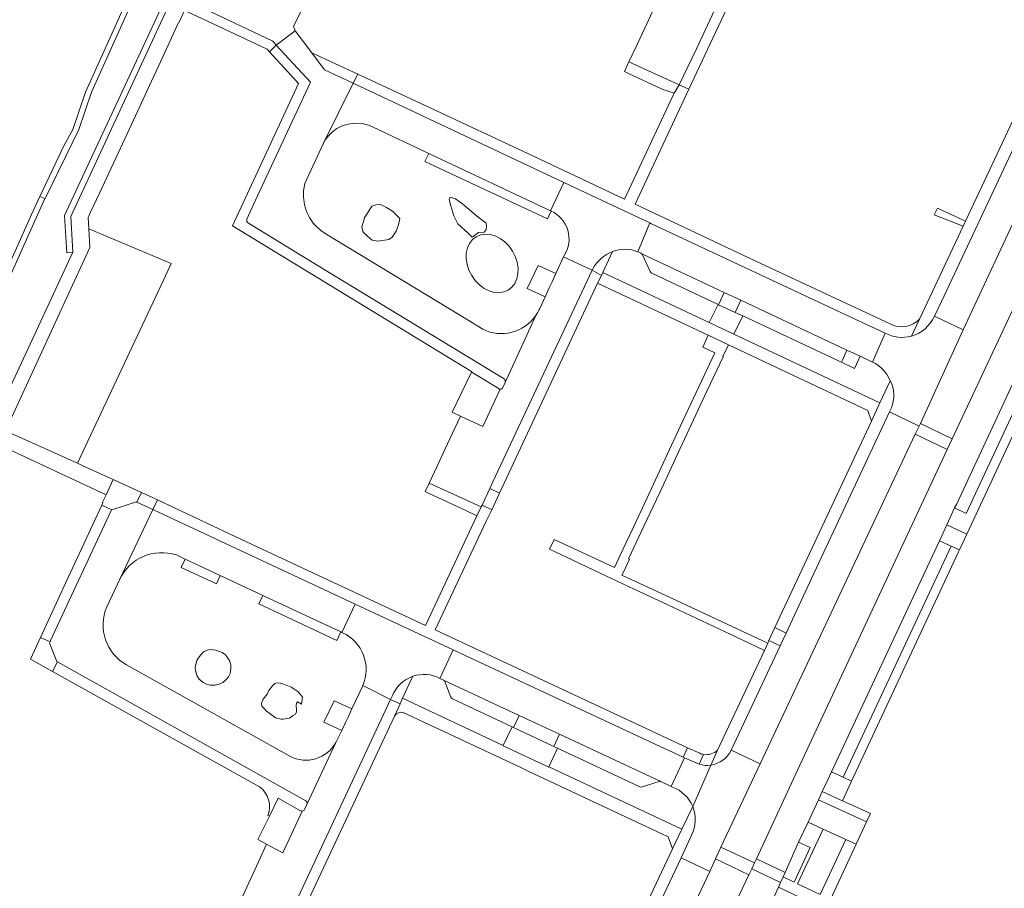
# Model space of a CAD drawing. Header units: metres. Extents: x 151213 to 156373, y 469495 to 475754.
# Tile 174 of 230: x 153754 to 153914, y 474080 to 474222. Entities that reach past the tile are written whole.
import ezdxf

# ---------------------------------------------------------------- set-up
doc = ezdxf.new("R2010")
doc.units = ezdxf.units.M
for name, color, linetype, lineweight in [('B-WE-OG-TERREIN_BEGROEID-GV', 252, 'Continuous', 18), ('B-WE-VH-ONVERHARD_ZAND-GV', 252, 'Continuous', 18), ('B-WE-VH-OPENVERHARDING_BETONSTRAATSTEEN-GV', 252, 'Continuous', 18), ('B-WE-VH-OPENVERHARDING_STRAATBAKSTEEN-GV', 252, 'Continuous', 18), ('B-WE-VH-OPENVERHARDING_TEGEL-GV', 252, 'Continuous', 18)]:
    doc.layers.add(name, color=color, linetype=linetype, lineweight=lineweight)

msp = doc.modelspace()

# ---------------------------------------------------------------- linework, layer by layer
at = {"layer": 'B-WE-OG-TERREIN_BEGROEID-GV', "flags": 128}
for points in [[(153757.243, 474192.986), (153757.186, 474192.865), (153758.014, 474192.534), (153758.038, 474192.582), (153763.55, 474203.83), (153765.624, 474209.899), (153777.236, 474235.761), (153786.735, 474257.052), (153790.809, 474266.873), (153790.199, 474267.176), (153785.28, 474256.01), (153775.41, 474233.91), (153764.624, 474209.899), (153762.55, 474203.83), (153761.17, 474201.27)], [(153751.064, 474158.952), (153762.544, 474183.814), (153761.596, 474183.722), (153761.187, 474189.772), (153778.422, 474226.856), (153783.315, 474228.639), (153795.406, 474254.778), (153794.49, 474254.747), (153794.759, 474262.131), (153795.84, 474264.519), (153790.809, 474266.873), (153786.735, 474257.052), (153777.236, 474235.761), (153765.624, 474209.899), (153763.55, 474203.83), (153758.038, 474192.582), (153758.014, 474192.534), (153726.892, 474123.062), (153726.664, 474122.554), (153729.707, 474121.258), (153746.886, 474158.146), (153750.848, 474159.682)], [(153783.903, 474223.534), (153795.165, 474218.227), (153795.675, 474217.567), (153798.805, 474219.887), (153798.54, 474220.65), (153807.1, 474237.58), (153812.494, 474248.661), (153798.026, 474255.185)], [(153907.674, 474171.135), (153900.689, 474155.896), (153905.857, 474153.394), (153923.746, 474191.488), (153918.392, 474194.082), (153917.617, 474192.45)], [(153758.014, 474192.534), (153757.186, 474192.865), (153755.8, 474189.94), (153750.15, 474177.42), (153742.51, 474159.75), (153740.62, 474155.43), (153739.74, 474153.13), (153736.99, 474147.39), (153726.081, 474123.348), (153726.892, 474123.062)], [(153824.055, 474192.786), (153824.908, 474192.483), (153826.141, 474191.659), (153828.613, 474189.51), (153829.903, 474188.531), (153829.959, 474188.066), (153829.924, 474187.495), (153829.579, 474187.073), (153828.663, 474186.988), (153827.662, 474186.227), (153826.979, 474186.911), (153825.281, 474188.446), (153824.675, 474189.714), (153824.14, 474191.335), (153823.901, 474192.42)], [(153811.093, 474185.967), (153810.396, 474186.572), (153809.924, 474187.03), (153809.846, 474187.171), (153809.67, 474187.995), (153809.966, 474188.975), (153810.075, 474189.447), (153810.343, 474189.816), (153810.868, 474190.595), (153811.312, 474191.321), (153811.924, 474191.546), (153812.516, 474191.574), (153812.784, 474191.532), (153813.657, 474191.088), (153814.672, 474190.503), (153815.827, 474189.285), (153815.644, 474188.27), (153815.264, 474187.221), (153814.608, 474186.241), (153814.059, 474185.889), (153812.312, 474185.586), (153811.333, 474185.776)], [(153778.567, 474181.96), (153765.167, 474187.628), (153765.341, 474184.589), (153751.57, 474154.693), (153763.3, 474149.391), (153777.334, 474179.249)], [(153830.567, 474186.71), (153829.75, 474186.767), (153828.976, 474186.64), (153828.276, 474186.334), (153827.676, 474185.86), (153827.2, 474185.237), (153826.866, 474184.489), (153826.686, 474183.644), (153826.668, 474182.736), (153826.812, 474181.798), (153827.113, 474180.867), (153827.559, 474179.978), (153828.133, 474179.167), (153828.812, 474178.464), (153829.572, 474177.895), (153830.383, 474177.484), (153831.213, 474177.244), (153832.03, 474177.188), (153832.804, 474177.315), (153833.504, 474177.621), (153834.104, 474178.094), (153834.58, 474178.717), (153834.915, 474179.466), (153835.094, 474180.31), (153835.112, 474181.219), (153834.968, 474182.157), (153834.668, 474183.088), (153834.222, 474183.976), (153833.648, 474184.788), (153832.968, 474185.492), (153832.208, 474186.06), (153831.398, 474186.472)], [(153830.567, 474186.71), (153831.398, 474186.472), (153832.208, 474186.06), (153832.968, 474185.492), (153833.648, 474184.788), (153834.222, 474183.976), (153834.668, 474183.088), (153834.968, 474182.157), (153835.112, 474181.219), (153835.094, 474180.31), (153834.915, 474179.466), (153834.58, 474178.717), (153834.104, 474178.094), (153833.504, 474177.621), (153832.804, 474177.315), (153832.03, 474177.188), (153831.213, 474177.244), (153830.383, 474177.484), (153829.572, 474177.895), (153828.812, 474178.464), (153828.133, 474179.167), (153827.559, 474179.978), (153827.113, 474180.867), (153826.812, 474181.798), (153826.668, 474182.736), (153826.686, 474183.644), (153826.866, 474184.489), (153827.2, 474185.237), (153827.676, 474185.86), (153828.276, 474186.334), (153828.976, 474186.64), (153829.75, 474186.767)], [(153874.56, 474100.36), (153868.184, 474086.775), (153873.646, 474084.237), (153873.951, 474084.882), (153881.058, 474100.185), (153905.046, 474151.655), (153899.863, 474154.145)], [(153786.9, 474118.55), (153787.43, 474118.16), (153788.11, 474117.22), (153788.32, 474116.55), (153788.32, 474115.86), (153788.19, 474115.12), (153787.9, 474114.55), (153787.44, 474114.03), (153787.01, 474113.67), (153786.4, 474113.4), (153785.73, 474113.23), (153784.92, 474113.23), (153784.33, 474113.37), (153783.82, 474113.62), (153783.17, 474114.17), (153782.77, 474114.81), (153782.56, 474115.62), (153782.52, 474116.13), (153782.62, 474116.65), (153782.78, 474117.22), (153783.05, 474117.66), (153783.41, 474118.16), (153783.85, 474118.63), (153784.48, 474118.92), (153784.87, 474119.01), (153785.4, 474118.98), (153785.86, 474118.9)], [(153796.5, 474107.675), (153795.612, 474107.886), (153795.105, 474108.266), (153794.147, 474108.957), (153793.71, 474109.464), (153793.386, 474109.788), (153793.33, 474110.295), (153793.569, 474110.929), (153794.232, 474111.718), (153794.513, 474112.324), (153795.091, 474113.085), (153795.471, 474113.494), (153795.725, 474113.592), (153796.331, 474113.564), (153796.796, 474113.409), (153798.134, 474112.902), (153798.74, 474112.493), (153799.205, 474112.169), (153799.684, 474111.69), (153799.962, 474111.282), (153799.938, 474110.88), (153799.825, 474110.14), (153799.191, 474110.5), (153799.029, 474110.302), (153798.952, 474109.837), (153799.029, 474109.267), (153799.015, 474108.844), (153798.839, 474108.492), (153798.48, 474108.252), (153798.099, 474107.985), (153797.846, 474107.83), (153796.845, 474107.661)]]:
    msp.add_lwpolyline(points, close=True, dxfattribs=at)
for points in [[(153840.512, 474190.51), (153839.921, 474189.246), (153819.938, 474198.593), (153820.559, 474199.911), (153811.42, 474204.219), (153810.752, 474204.504), (153809.723, 474204.77), (153808.397, 474204.84), (153807.434, 474204.703), (153806.463, 474204.395), (153805.609, 474203.958), (153804.87, 474203.419), (153804.259, 474202.815), (153803.758, 474202.157), (153803.365, 474201.462), (153800.351, 474194.984), (153800.151, 474193.782), (153800.134, 474192.813), (153800.307, 474191.545), (153800.643, 474190.456), (153801.121, 474189.468), (153801.751, 474188.548), (153802.316, 474187.92), (153802.956, 474187.356), (153803.703, 474186.841), (153825.749, 474173.456), (153829.382, 474171.232)], [(153850.502, 474183.916), (153848.91, 474180.472), (153866.284, 474172.315), (153867.705, 474175.291), (153856.903, 474180.366)], [(153855.116, 474183.654), (153854.662, 474183.873)], [(153838.64, 474174.637), (153839.514, 474176.506), (153836.608, 474177.885), (153838.379, 474181.659), (153841.29, 474180.312), (153842.548, 474183.059), (153842.644, 474183.28)], [(153856.632, 474180.635), (153855.384, 474183.388)], [(153892.882, 474165.897), (153892.797, 474165.939), (153890.891, 474166.83), (153889.963, 474164.851), (153887.807, 474165.862), (153887.32, 474166.09), (153887.259, 474166.119), (153871.723, 474173.405), (153870.281, 474170.414), (153894.103, 474159.242)], [(153894.103, 474159.242), (153895.786, 474162.845)], [(153806.382, 474121.82), (153806.241, 474121.886), (153805.573, 474120.47), (153792.867, 474126.457), (153793.515, 474127.832), (153786.595, 474131.066), (153785.957, 474129.713), (153780.227, 474132.413), (153780.858, 474133.754), (153779.435, 474134.435)], [(153770.195, 474130.475), (153768.095, 474125.979)], [(153806.51, 474121.755), (153806.382, 474121.82)], [(153771.328, 474116.517), (153797.928, 474101.619)], [(153817.983, 474114.66), (153816.308, 474111.073), (153832.691, 474103.386), (153834.138, 474106.406), (153824.416, 474110.967)], [(153805.415, 474103.89), (153805.982, 474104.977), (153806.39, 474105.804), (153803.483, 474107.175), (153805.127, 474110.667), (153808.036, 474109.329), (153809.758, 474112.977), (153809.825, 474113.131)], [(153822.983, 474114.028), (153822.382, 474114.319)], [(153824.139, 474111.261), (153823.209, 474113.783)], [(153841.57, 474102.945), (153840.125, 474099.909), (153861.788, 474089.746), (153863.584, 474093.439)], [(153854.972, 474096.656), (153841.57, 474102.945)], [(153858.116, 474097.488), (153855.365, 474096.625)], [(153860.314, 474096.596), (153860.064, 474096.709), (153858.399, 474097.485)], [(153847.184, 474027.804), (153847.746, 474029.054), (153864.915, 474065.728), (153865.074, 474066.1), (153865.735, 474067.498), (153872.728, 474082.295), (153867.287, 474084.876), (153866.349, 474082.853), (153855.523, 474059.871), (153844.198, 474035.708), (153843.002, 474033.095), (153842.779, 474032.608), (153841.804, 474030.476)]]:
    msp.add_lwpolyline(points, dxfattribs=at)
at = {"layer": 'B-WE-OG-TERREIN_BEGROEID-GV'}
for points in [[(153842.644, 474183.28, 0.4556263), (153840.512, 474190.51)], [(153854.662, 474183.873, 0.182933), (153850.502, 474183.916)], [(153855.279, 474183.548, 0.0855972), (153855.116, 474183.654)], [(153855.384, 474183.388, 0.1086704), (153855.279, 474183.548)], [(153856.903, 474180.366, -0.1814791), (153856.632, 474180.635)], [(153837.99, 474173.467, 0.049492), (153838.64, 474174.637)], [(153829.382, 474171.232, 0.3713965), (153837.99, 474173.467)], [(153895.786, 474162.845, 0.182677), (153892.882, 474165.897)], [(153779.435, 474134.435, 0.3781609), (153770.195, 474130.475)], [(153768.095, 474125.979, 0.3860652), (153771.328, 474116.517)], [(153809.825, 474113.131, 0.4066534), (153806.51, 474121.755)], [(153822.382, 474114.319, 0.2070992), (153817.983, 474114.66)], [(153823.209, 474113.783, 0.1634729), (153822.983, 474114.028)], [(153824.416, 474110.967, -0.1873809), (153824.139, 474111.261)], [(153797.928, 474101.619, 0.4109667), (153805.415, 474103.89)], [(153858.399, 474097.485, 0.1519644), (153858.116, 474097.488)], [(153855.365, 474096.625, -0.190658), (153854.972, 474096.656)], [(153863.584, 474093.439, 0.2027387), (153860.314, 474096.596)]]:
    msp.add_lwpolyline(points, format="xyb", dxfattribs=at)
at = {"layer": 'B-WE-VH-ONVERHARD_ZAND-GV', "flags": 128}
for points in [[(153824.055, 474192.786), (153823.901, 474192.42), (153824.14, 474191.335), (153824.675, 474189.714), (153825.281, 474188.446), (153826.979, 474186.911), (153827.662, 474186.227), (153828.663, 474186.988), (153829.579, 474187.073), (153829.924, 474187.495), (153829.959, 474188.066), (153829.903, 474188.531), (153828.613, 474189.51), (153826.141, 474191.659), (153824.908, 474192.483)], [(153811.093, 474185.967), (153811.333, 474185.776), (153812.312, 474185.586), (153814.059, 474185.889), (153814.608, 474186.241), (153815.264, 474187.221), (153815.644, 474188.27), (153815.827, 474189.285), (153814.672, 474190.503), (153813.657, 474191.088), (153812.784, 474191.532), (153812.516, 474191.574), (153811.924, 474191.546), (153811.312, 474191.321), (153810.868, 474190.595), (153810.343, 474189.816), (153810.075, 474189.447), (153809.966, 474188.975), (153809.67, 474187.995), (153809.846, 474187.171), (153809.924, 474187.03), (153810.396, 474186.572)], [(153796.5, 474107.675), (153796.845, 474107.661), (153797.846, 474107.83), (153798.099, 474107.985), (153798.48, 474108.252), (153798.839, 474108.492), (153799.015, 474108.844), (153799.029, 474109.267), (153798.952, 474109.837), (153799.029, 474110.302), (153799.191, 474110.5), (153799.825, 474110.14), (153799.938, 474110.88), (153799.962, 474111.282), (153799.684, 474111.69), (153799.205, 474112.169), (153798.74, 474112.493), (153798.134, 474112.902), (153796.796, 474113.409), (153796.331, 474113.564), (153795.725, 474113.592), (153795.471, 474113.494), (153795.091, 474113.085), (153794.513, 474112.324), (153794.232, 474111.718), (153793.569, 474110.929), (153793.33, 474110.295), (153793.386, 474109.788), (153793.71, 474109.464), (153794.147, 474108.957), (153795.105, 474108.266), (153795.612, 474107.886)]]:
    msp.add_lwpolyline(points, close=True, dxfattribs=at)
at = {"layer": 'B-WE-VH-OPENVERHARDING_BETONSTRAATSTEEN-GV', "flags": 128}
for points in [[(153765.341, 474184.589), (153765.167, 474187.628), (153765.062, 474189.469), (153765.158, 474189.682), (153765.396, 474190.208), (153766.982, 474193.525), (153769.567, 474199.121), (153772.109, 474204.627), (153774.672, 474210.176), (153777.209, 474215.67), (153779.782, 474221.24), (153779.832, 474221.217), (153780.747, 474223.181), (153781.468, 474224.694), (153779.035, 474225.853), (153762.22, 474189.614), (153762.544, 474183.814), (153751.064, 474158.952), (153747.511, 474157.646), (153747.095, 474156.746), (153751.57, 474154.693)], [(153795.675, 474217.567), (153795.165, 474218.227), (153783.903, 474223.534), (153781.468, 474224.694), (153780.747, 474223.181), (153782.779, 474222.278), (153794.246, 474216.904), (153794.59, 474216.46)], [(153867.808, 474175.242), (153870.479, 474173.989), (153871.403, 474175.959), (153868.734, 474177.215)], [(153870.479, 474173.989), (153871.723, 474173.405), (153887.259, 474166.119), (153887.32, 474166.09), (153887.807, 474165.862), (153887.966, 474166.2), (153888.723, 474167.808), (153871.403, 474175.959)], [(153870.479, 474173.989), (153867.808, 474175.242), (153867.705, 474175.291), (153866.284, 474172.315), (153870.281, 474170.414), (153871.723, 474173.405)], [(153920.012, 474166.583), (153918.111, 474167.463), (153913.943, 474158.547), (153906.561, 474142.681), (153906.253, 474142.098), (153908.162, 474141.206)], [(153773.007, 474143.049), (153773.758, 474144.617), (153769.154, 474146.745), (153767.987, 474144.248), (153767.414, 474143.022), (153767.471, 474142.999), (153767.281, 474142.543), (153768.904, 474141.808), (153772.954, 474143.079)], [(153830.5, 474145.252), (153829.248, 474142.572), (153830.817, 474141.824), (153832.072, 474144.529)], [(153903.789, 474136.761), (153905.686, 474135.892), (153907.037, 474135.264), (153908.249, 474137.843), (153904.99, 474139.359)], [(153888.097, 474098.214), (153905.686, 474135.892), (153903.789, 474136.761), (153886.206, 474099.085)], [(153760.061, 474116.993), (153759.925, 474117.082), (153758.742, 474120.033), (153758.859, 474120.273), (153757.267, 474121.01), (153755.636, 474117.445), (153759.222, 474115.434)], [(153878.787, 474121.716), (153876.986, 474122.589), (153875.983, 474120.495), (153877.815, 474119.625)], [(153834.36, 474106.303), (153840.959, 474103.23), (153841.878, 474105.203), (153835.282, 474108.284)], [(153834.138, 474106.406), (153832.691, 474103.386), (153832.665, 474103.34), (153840.109, 474099.85), (153840.125, 474099.909), (153841.57, 474102.945), (153840.959, 474103.23), (153834.36, 474106.303)], [(153888.097, 474098.214), (153886.206, 474099.085), (153885.618, 474097.802), (153884.671, 474095.856), (153887.967, 474094.338), (153889.463, 474097.571)], [(153884.826, 474089.736), (153888.561, 474088.038), (153890.218, 474087.267), (153891.923, 474090.942), (153884.057, 474094.491), (153882.386, 474090.859)], [(153878.307, 474081.938), (153880.108, 474081.077), (153882.739, 474086.734), (153880.837, 474087.618), (153878.648, 474082.694)], [(153873.951, 474084.882), (153873.646, 474084.237), (153873.193, 474083.279), (153877.91, 474081.057), (153878.307, 474081.938), (153878.648, 474082.694)]]:
    msp.add_lwpolyline(points, close=True, dxfattribs=at)
for points in [[(153856.903, 474180.366), (153867.705, 474175.291), (153867.808, 474175.242), (153868.734, 474177.215), (153855.279, 474183.548)], [(153855.384, 474183.388), (153856.632, 474180.635)], [(153832.032, 474161.508), (153827.566, 474164.225), (153827.515, 474164.257), (153824.383, 474157.743), (153825.744, 474157.084), (153829.367, 474155.389), (153832.206, 474161.463)], [(153750.512, 474152.409), (153767.987, 474144.248), (153769.154, 474146.745), (153764.192, 474148.988), (153763.3, 474149.391), (153751.57, 474154.693)], [(153834.138, 474106.406), (153834.36, 474106.303), (153835.282, 474108.284), (153822.983, 474114.028)], [(153823.209, 474113.783), (153824.139, 474111.261)], [(153824.416, 474110.967), (153834.138, 474106.406)], [(153858.399, 474097.485), (153841.878, 474105.203), (153840.959, 474103.23), (153841.57, 474102.945), (153854.972, 474096.656)], [(153864.715, 474102.11), (153862.736, 474103.018), (153862.027, 474101.465), (153862.218, 474101.372)], [(153862.218, 474101.372), (153864.631, 474100.31), (153865.36, 474101.902)], [(153855.365, 474096.625), (153858.116, 474097.488)], [(153799.68, 474092.738), (153796.017, 474094.781), (153794.589, 474091.846), (153792.734, 474088.032), (153794.14, 474087.28), (153794.739, 474086.96), (153796.766, 474085.876), (153799.935, 474092.69)]]:
    msp.add_lwpolyline(points, dxfattribs=at)
at = {"layer": 'B-WE-VH-OPENVERHARDING_BETONSTRAATSTEEN-GV'}
for points in [[(153855.279, 474183.548, -0.1086704), (153855.384, 474183.388)], [(153856.632, 474180.635, 0.1814791), (153856.903, 474180.366)], [(153832.206, 474161.463, -0.1214834), (153832.032, 474161.508)], [(153822.983, 474114.028, -0.1634729), (153823.209, 474113.783)], [(153824.139, 474111.261, 0.1873809), (153824.416, 474110.967)], [(153865.36, 474101.902, -0.0592525), (153864.715, 474102.11)], [(153858.116, 474097.488, -0.1519644), (153858.399, 474097.485)], [(153854.972, 474096.656, 0.190658), (153855.365, 474096.625)], [(153799.935, 474092.69, -0.1171865), (153799.68, 474092.738)]]:
    msp.add_lwpolyline(points, format="xyb", dxfattribs=at)
at = {"layer": 'B-WE-VH-OPENVERHARDING_STRAATBAKSTEEN-GV', "flags": 128}
for points in [[(153857.008, 474223.022), (153855.758, 474220.347), (153854.508, 474217.673), (153853.194, 474214.862), (153861.398, 474211.114), (153864.176, 474216.956), (153870.738, 474231.015)], [(153829.382, 474171.232), (153825.749, 474173.456), (153803.703, 474186.841), (153802.956, 474187.356), (153802.316, 474187.92), (153801.751, 474188.548), (153801.121, 474189.468), (153800.643, 474190.456), (153800.307, 474191.545), (153800.134, 474192.813), (153800.151, 474193.782), (153800.351, 474194.984), (153803.365, 474201.462), (153808.262, 474211.348), (153808.228, 474211.364), (153803.566, 474213.555), (153801.486, 474216.323), (153798.805, 474219.887), (153795.675, 474217.567)], [(153795.675, 474217.567), (153801.312, 474211.502), (153792.345, 474192.29), (153790.941, 474189.209)], [(153854.662, 474183.873), (153856.606, 474188.603), (153842.599, 474195.186), (153840.4, 474190.56)], [(153923.746, 474191.488), (153905.857, 474153.394), (153905.841, 474153.359), (153905.046, 474151.655), (153881.058, 474100.185), (153873.951, 474084.882), (153878.648, 474082.694), (153880.837, 474087.618), (153882.386, 474090.859), (153884.057, 474094.491), (153884.671, 474095.856), (153885.618, 474097.802), (153886.206, 474099.085), (153903.789, 474136.761), (153904.99, 474139.359), (153906.253, 474142.098), (153906.561, 474142.681), (153913.943, 474158.547), (153918.111, 474167.463)], [(153791.166, 474188.541), (153802.515, 474181.596), (153832.828, 474163.159)], [(153855.279, 474183.548), (153868.734, 474177.215), (153871.403, 474175.959), (153888.723, 474167.808), (153890.891, 474166.83), (153892.797, 474165.939), (153892.882, 474165.897), (153894.939, 474170.614), (153890.191, 474172.813), (153856.783, 474188.487), (153856.606, 474188.603), (153854.662, 474183.873), (153855.116, 474183.654)], [(153824.431, 474154.279), (153823.183, 474151.609), (153821.934, 474148.939), (153820.621, 474146.134), (153829.128, 474142.295), (153829.248, 474142.572), (153830.5, 474145.252), (153831.028, 474146.344), (153847.191, 474180.869), (153842.548, 474183.059), (153841.29, 474180.312), (153840.665, 474178.973), (153840.205, 474177.987), (153839.514, 474176.506), (153838.64, 474174.637)], [(153842.644, 474183.28), (153842.548, 474183.059), (153847.191, 474180.869), (153847.294, 474181.08)], [(153837.99, 474173.467), (153833.004, 474162.582), (153832.615, 474161.757)], [(153833.004, 474162.582), (153837.99, 474173.467)], [(153895.96, 474158.446), (153895.649, 474157.759), (153900.486, 474155.462), (153900.689, 474155.896), (153907.674, 474171.135), (153902.962, 474173.374)], [(153894.939, 474170.614), (153892.882, 474165.897)], [(153832.206, 474161.463), (153829.367, 474155.389), (153825.744, 474157.084), (153824.431, 474154.279)], [(153768.095, 474125.979), (153770.195, 474130.475), (153775.584, 474141.839), (153773.007, 474143.049), (153772.954, 474143.079), (153768.904, 474141.808), (153768.835, 474141.779), (153758.934, 474120.491), (153758.859, 474120.273)], [(153775.584, 474141.839), (153770.195, 474130.475)], [(153779.435, 474134.435), (153780.858, 474133.754), (153781.451, 474133.47), (153786.595, 474131.066), (153793.515, 474127.832), (153806.241, 474121.886), (153806.382, 474121.82), (153808.572, 474126.42), (153775.584, 474141.839)], [(153808.572, 474126.42), (153806.382, 474121.82), (153806.51, 474121.755)], [(153822.382, 474114.319), (153824.557, 474118.946), (153808.572, 474126.42)], [(153758.859, 474120.273), (153758.742, 474120.033), (153759.925, 474117.082), (153760.061, 474116.993), (153787.842, 474101.47), (153800.522, 474094.343)], [(153797.928, 474101.619), (153771.328, 474116.517)], [(153794.14, 474087.28), (153792.815, 474084.428), (153791.553, 474081.712), (153790.291, 474078.996), (153788.966, 474076.144), (153796.542, 474072.806), (153814.341, 474110.867), (153809.825, 474113.131), (153809.758, 474112.977), (153808.036, 474109.329), (153807.411, 474107.991), (153807.016, 474107.145), (153806.39, 474105.804), (153805.982, 474104.977), (153805.415, 474103.89), (153800.702, 474093.733), (153800.307, 474092.922)], [(153809.825, 474113.131), (153814.341, 474110.867), (153814.613, 474111.439)], [(153800.702, 474093.733), (153805.415, 474103.89)], [(153863.389, 474088.774), (153862.56, 474086.944), (153861.684, 474085.058), (153866.349, 474082.853), (153867.287, 474084.876), (153868.184, 474086.775), (153874.56, 474100.36), (153869.856, 474102.607)], [(153864.631, 474100.31), (153862.218, 474101.372), (153860.064, 474096.709), (153860.314, 474096.596)], [(153863.584, 474093.439), (153866.554, 474100.18)], [(153866.554, 474100.18), (153863.584, 474093.439)], [(153799.935, 474092.69), (153796.766, 474085.876), (153794.739, 474086.96), (153794.14, 474087.28)], [(153876.758, 474078.501), (153877.568, 474080.298), (153877.91, 474081.057), (153873.193, 474083.279), (153872.728, 474082.295), (153865.735, 474067.498), (153870.66, 474065.293)]]:
    msp.add_lwpolyline(points, dxfattribs=at)
for points in [[(153803.365, 474201.462), (153803.758, 474202.157), (153804.259, 474202.815), (153804.87, 474203.419), (153805.609, 474203.958), (153806.463, 474204.395), (153807.434, 474204.703), (153808.397, 474204.84), (153809.723, 474204.77), (153810.752, 474204.504), (153811.42, 474204.219), (153820.559, 474199.911), (153840.4, 474190.56), (153842.599, 474195.186), (153808.262, 474211.348)], [(153925.071, 474208.562), (153920.565, 474210.805), (153904.112, 474175.789), (153902.962, 474173.374), (153907.674, 474171.135), (153917.617, 474192.45), (153918.392, 474194.082), (153919.343, 474196.086), (153919.691, 474196.811)], [(153895.649, 474157.759), (153882.92, 474130.607), (153878.787, 474121.716), (153877.815, 474119.625), (153869.856, 474102.607), (153874.56, 474100.36), (153899.863, 474154.145), (153900.486, 474155.462)], [(153862.218, 474101.372), (153862.027, 474101.465), (153857.472, 474103.579), (153824.749, 474118.875), (153824.557, 474118.946), (153822.382, 474114.319), (153822.983, 474114.028), (153835.282, 474108.284), (153841.878, 474105.203), (153858.399, 474097.485), (153860.064, 474096.709)], [(153838.18, 474034.987), (153838.1, 474034.833), (153842.779, 474032.608), (153843.002, 474033.095), (153844.198, 474035.708), (153855.523, 474059.871), (153866.349, 474082.853), (153861.684, 474085.058), (153845.473, 474050.633), (153844.185, 474047.901), (153839.601, 474038.003), (153838.305, 474035.253)]]:
    msp.add_lwpolyline(points, close=True, dxfattribs=at)
at = {"layer": 'B-WE-VH-OPENVERHARDING_STRAATBAKSTEEN-GV'}
for points in [[(153840.4, 474190.56, -0.0148903), (153840.512, 474190.51)], [(153840.512, 474190.51, -0.4556263), (153842.644, 474183.28)], [(153790.941, 474189.209, 0.4087037), (153791.166, 474188.541)], [(153847.294, 474181.08, -0.1776958), (153850.502, 474183.916)], [(153850.502, 474183.916, -0.182933), (153854.662, 474183.873)], [(153855.116, 474183.654, -0.0855972), (153855.279, 474183.548)], [(153838.64, 474174.637, -0.049492), (153837.99, 474173.467)], [(153837.99, 474173.467, -0.3713965), (153829.382, 474171.232)], [(153902.962, 474173.374, -0.2249162), (153899.224, 474170.127)], [(153899.224, 474170.127, -0.1939469), (153894.939, 474170.614)], [(153892.882, 474165.897, -0.182677), (153895.786, 474162.845)], [(153832.828, 474163.159, -0.36027), (153833.004, 474162.582)], [(153895.786, 474162.845, -0.2123215), (153895.96, 474158.446)], [(153832.615, 474161.757, -0.3427205), (153832.206, 474161.463)], [(153770.195, 474130.475, -0.3781609), (153779.435, 474134.435)], [(153771.328, 474116.517, -0.3860652), (153768.095, 474125.979)], [(153806.51, 474121.755, -0.4066534), (153809.825, 474113.131)], [(153814.613, 474111.439, -0.2198461), (153817.983, 474114.66)], [(153817.983, 474114.66, -0.2070992), (153822.382, 474114.319)], [(153805.415, 474103.89, -0.4109667), (153797.928, 474101.619)], [(153869.856, 474102.607, -0.2455954), (153866.554, 474100.18)], [(153866.554, 474100.18, -0.1102678), (153864.631, 474100.31)], [(153860.314, 474096.596, -0.2027387), (153863.584, 474093.439)], [(153800.522, 474094.343, -0.3771076), (153800.702, 474093.733)], [(153800.307, 474092.922, -0.2417798), (153799.935, 474092.69)], [(153863.584, 474093.439, -0.2180108), (153863.389, 474088.774)]]:
    msp.add_lwpolyline(points, format="xyb", dxfattribs=at)
at = {"layer": 'B-WE-VH-OPENVERHARDING_TEGEL-GV', "flags": 128}
for points in [[(153862.955, 474210.408), (153880.453, 474247.621), (153881.187, 474249.077), (153879.606, 474249.851), (153879.159, 474248.881), (153878.744, 474248.006), (153870.738, 474231.015), (153864.176, 474216.956), (153861.398, 474211.114)], [(153801.486, 474216.323), (153803.566, 474213.555), (153808.228, 474211.364), (153808.998, 474212.833)], [(153858.623, 474210.369), (153860.566, 474209.754), (153861.398, 474211.114), (153853.194, 474214.862), (153852.451, 474213.272), (153853.011, 474213.009)], [(153908.028, 474188.848), (153903.473, 474190.979), (153902.913, 474189.897), (153907.639, 474188.032)], [(153832.072, 474144.529), (153848.08, 474178.728), (153848.695, 474180.019), (153847.191, 474180.869), (153831.028, 474146.344), (153830.5, 474145.252)], [(153841.29, 474180.312), (153838.379, 474181.659), (153836.608, 474177.885), (153839.514, 474176.506), (153840.205, 474177.987), (153840.665, 474178.973)], [(153848.91, 474180.472), (153848.695, 474180.019), (153848.08, 474178.728), (153866.115, 474170.253), (153869.424, 474168.7), (153892.111, 474158.017), (153892.706, 474156.237), (153894.103, 474159.242), (153870.281, 474170.414), (153866.284, 474172.315)], [(153859.513, 474126.293), (153865.071, 474123.675), (153870.587, 474121.079), (153875.266, 474118.864), (153875.809, 474120.071), (153859.19, 474127.831), (153852.032, 474131.123), (153852.279, 474131.625), (153853.262, 474133.73), (153853.133, 474133.79), (153855.636, 474139.153), (153858.201, 474144.645), (153860.766, 474150.141), (153863.331, 474155.633), (153865.945, 474161.232), (153868.528, 474166.765), (153868.482, 474166.787), (153869.424, 474168.7), (153866.115, 474170.253), (153865.218, 474168.317), (153867.174, 474167.4), (153864.59, 474161.874), (153861.987, 474156.3), (153859.42, 474150.801), (153856.852, 474145.3), (153854.285, 474139.802), (153851.778, 474134.432), (153850.822, 474132.389), (153840.998, 474136.987), (153840.238, 474135.373), (153843.017, 474134.064), (153848.516, 474131.473), (153854.014, 474128.884)], [(153889.963, 474164.851), (153890.891, 474166.83), (153888.723, 474167.808), (153887.966, 474166.2), (153887.807, 474165.862)], [(153904.99, 474139.359), (153908.249, 474137.843), (153921.368, 474165.932), (153920.012, 474166.583), (153908.162, 474141.206), (153906.253, 474142.098)], [(153905.857, 474153.394), (153900.689, 474155.896), (153900.486, 474155.462), (153899.863, 474154.145), (153905.046, 474151.655), (153905.841, 474153.359)], [(153829.128, 474142.295), (153820.621, 474146.134), (153819.983, 474144.772), (153820.641, 474144.464), (153826.487, 474141.725), (153828.382, 474140.837)], [(153773.007, 474143.049), (153775.584, 474141.839), (153776.329, 474143.41), (153773.758, 474144.617)], [(153757.267, 474121.01), (153758.859, 474120.273), (153758.934, 474120.491), (153768.835, 474141.779), (153768.904, 474141.808), (153767.281, 474142.543), (153761.44, 474129.926)], [(153776.329, 474143.41), (153775.584, 474141.839), (153808.572, 474126.42), (153824.557, 474118.946), (153824.749, 474118.875), (153857.472, 474103.579), (153862.027, 474101.465), (153862.736, 474103.018), (153821.584, 474122.243), (153829.924, 474139.927), (153830.817, 474141.824), (153829.248, 474142.572), (153829.128, 474142.295), (153828.382, 474140.837), (153820.049, 474122.964), (153788.328, 474137.779)], [(153907.037, 474135.264), (153905.686, 474135.892), (153888.097, 474098.214), (153889.463, 474097.571), (153906.904, 474134.951)], [(153780.227, 474132.413), (153785.957, 474129.713), (153786.595, 474131.066), (153781.451, 474133.47), (153780.858, 474133.754)], [(153806.241, 474121.886), (153793.515, 474127.832), (153792.867, 474126.457), (153805.573, 474120.47)], [(153797.444, 474070.663), (153815.005, 474108.179), (153815.901, 474110.169), (153814.341, 474110.867), (153796.542, 474072.806), (153795.858, 474071.351)], [(153808.036, 474109.329), (153805.127, 474110.667), (153803.483, 474107.175), (153806.39, 474105.804), (153807.016, 474107.145), (153807.411, 474107.991)], [(153884.057, 474094.491), (153891.923, 474090.942), (153892.577, 474092.292), (153887.967, 474094.338), (153884.671, 474095.856)], [(153882.204, 474070.539), (153882.404, 474070.444), (153882.406, 474070.443), (153883.21, 474072.17), (153890.218, 474087.267), (153888.561, 474088.038), (153884.353, 474079.078), (153880.657, 474080.836), (153884.826, 474089.736), (153882.386, 474090.859), (153880.837, 474087.618), (153882.739, 474086.734), (153880.108, 474081.077), (153878.307, 474081.938), (153877.91, 474081.057), (153877.568, 474080.298), (153883.566, 474077.414), (153880.666, 474071.264)], [(153868.184, 474086.775), (153867.287, 474084.876), (153872.728, 474082.295), (153873.193, 474083.279), (153873.646, 474084.237)]]:
    msp.add_lwpolyline(points, close=True, dxfattribs=at)
for points in [[(153790.941, 474189.209), (153792.345, 474192.29), (153801.312, 474211.502), (153795.675, 474217.567), (153794.59, 474216.46), (153799.312, 474211.304), (153788.552, 474188.102), (153827.511, 474164.354), (153827.566, 474164.225), (153832.032, 474161.508)], [(153895.848, 474172.051), (153873.046, 474182.734), (153854.185, 474191.626), (153862.955, 474210.408), (153861.398, 474211.114), (153860.566, 474209.754), (153860.424, 474209.522), (153852.447, 474192.449), (153837.619, 474199.439), (153819.955, 474207.741), (153808.998, 474212.833), (153808.228, 474211.364), (153808.262, 474211.348), (153842.599, 474195.186), (153856.606, 474188.603), (153856.783, 474188.487), (153890.191, 474172.813), (153894.939, 474170.614)], [(153902.962, 474173.374), (153904.112, 474175.789), (153920.565, 474210.805), (153918.719, 474211.649), (153911.07, 474195.308), (153908.028, 474188.848), (153907.639, 474188.032)], [(153820.559, 474199.911), (153819.938, 474198.593), (153839.921, 474189.246), (153840.512, 474190.51)], [(153840.4, 474190.56), (153820.559, 474199.911)], [(153832.828, 474163.159), (153802.515, 474181.596), (153791.166, 474188.541)], [(153907.639, 474188.032), (153900.536, 474172.906), (153899.224, 474170.127)], [(153847.294, 474181.08), (153847.191, 474180.869), (153848.695, 474180.019), (153848.91, 474180.472), (153850.502, 474183.916)], [(153899.224, 474170.127), (153900.536, 474172.906)], [(153895.786, 474162.845), (153894.103, 474159.242), (153892.706, 474156.237), (153876.986, 474122.589), (153878.787, 474121.716)], [(153832.615, 474161.757), (153833.004, 474162.582)], [(153878.787, 474121.716), (153882.92, 474130.607), (153895.649, 474157.759), (153895.96, 474158.446)], [(153875.909, 474120.293), (153875.809, 474120.071), (153875.266, 474118.864), (153867.62, 474102.6), (153866.554, 474100.18)], [(153869.856, 474102.607), (153877.815, 474119.625), (153875.983, 474120.495), (153875.909, 474120.293)], [(153760.061, 474116.993), (153759.222, 474115.434), (153773.598, 474107.472), (153793, 474096.623)], [(153800.522, 474094.343), (153787.842, 474101.47), (153760.061, 474116.993)], [(153814.341, 474110.867), (153815.901, 474110.169), (153816.308, 474111.073), (153817.983, 474114.66)], [(153814.613, 474111.439), (153814.341, 474110.867)], [(153815.901, 474110.169), (153815.005, 474108.179)], [(153816.417, 474108.756), (153835.559, 474099.767), (153836.878, 474099.121), (153839.317, 474097.975), (153859.555, 474088.469), (153860.291, 474086.503), (153861.788, 474089.746), (153840.125, 474099.909), (153840.109, 474099.85), (153832.665, 474103.34), (153832.691, 474103.386), (153816.308, 474111.073), (153815.901, 474110.169)], [(153865.36, 474101.902), (153864.631, 474100.31)], [(153866.554, 474100.18), (153867.62, 474102.6)], [(153794.34, 474091.98), (153794.589, 474091.846), (153796.017, 474094.781), (153799.68, 474092.738)], [(153800.307, 474092.922), (153800.702, 474093.733)], [(153863.584, 474093.439), (153861.788, 474089.746), (153860.291, 474086.503), (153843.438, 474050.78), (153842.743, 474049.306), (153835.866, 474034.722), (153834.546, 474031.903)], [(153838.1, 474034.833), (153838.18, 474034.987), (153838.305, 474035.253), (153839.601, 474038.003), (153844.185, 474047.901), (153845.473, 474050.633), (153861.684, 474085.058), (153862.56, 474086.944), (153863.389, 474088.774)]]:
    msp.add_lwpolyline(points, dxfattribs=at)
at = {"layer": 'B-WE-VH-OPENVERHARDING_TEGEL-GV'}
for points in [[(153840.512, 474190.51, 0.0148903), (153840.4, 474190.56)], [(153791.166, 474188.541, -0.4087037), (153790.941, 474189.209)], [(153850.502, 474183.916, 0.1776958), (153847.294, 474181.08)], [(153900.536, 474172.906, -0.3308119), (153895.848, 474172.051)], [(153899.224, 474170.127, 0.2249162), (153902.962, 474173.374)], [(153894.939, 474170.614, 0.1939469), (153899.224, 474170.127)], [(153833.004, 474162.582, 0.36027), (153832.828, 474163.159)], [(153895.96, 474158.446, 0.2123215), (153895.786, 474162.845)], [(153832.032, 474161.508, 0.1214834), (153832.206, 474161.463)], [(153832.206, 474161.463, 0.3427205), (153832.615, 474161.757)], [(153817.983, 474114.66, 0.2198461), (153814.613, 474111.439)], [(153815.005, 474108.179, -0.3234688), (153816.417, 474108.756)], [(153867.62, 474102.6, -0.2150317), (153865.36, 474101.902)], [(153866.554, 474100.18, 0.2455954), (153869.856, 474102.607)], [(153864.631, 474100.31, 0.1102678), (153866.554, 474100.18)], [(153793, 474096.623, -0.3394447), (153794.34, 474091.98)], [(153800.702, 474093.733, 0.3771076), (153800.522, 474094.343)], [(153799.68, 474092.738, 0.1171865), (153799.935, 474092.69)], [(153799.935, 474092.69, 0.2417798), (153800.307, 474092.922)], [(153863.389, 474088.774, 0.2180108), (153863.584, 474093.439)]]:
    msp.add_lwpolyline(points, format="xyb", dxfattribs=at)

doc.saveas('drawing.dxf')
